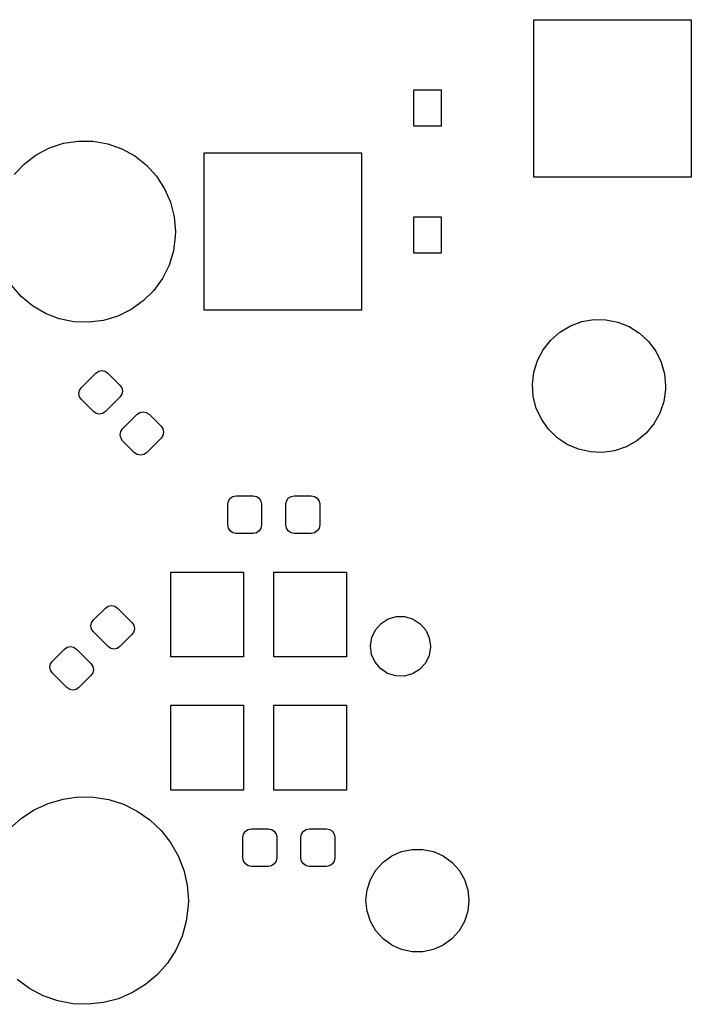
# Model space of a CAD drawing. Extents: x 3.01 to 10.88, y -3.22 to -0.6.
# Tile 6 of 19: x 4.56 to 5, y -1.66 to -1.02. Entities that reach past the tile are written whole.
import ezdxf

# ---------------------------------------------------------------- set-up
doc = ezdxf.new("R2010")
doc.units = 0
doc.header["$MEASUREMENT"] = 0
doc.layers.add('BLACK', color=7, linetype='CONTINUOUS')

msp = doc.modelspace()

# ---------------------------------------------------------------- linework, layer by layer
at = {"layer": 'BLACK', "linetype": 'CONTINUOUS'}
for p, q in [((4.8937, -1.11909), (4.8937, -1.01673)), ((4.8937, -1.01673), (4.99606, -1.01673)), ((4.99606, -1.01673), (4.99606, -1.11909)), ((4.81561, -1.08596), (4.81561, -1.06234)), ((4.81561, -1.06234), (4.83333, -1.06234)), ((4.83333, -1.06234), (4.83333, -1.08596)), ((4.83333, -1.08596), (4.81561, -1.08596)), ((4.56991, -1.10456), (4.57849, -1.10009)), ((4.57849, -1.10009), (4.58769, -1.09708)), ((4.58769, -1.09708), (4.59726, -1.09562)), ((4.59726, -1.09562), (4.60693, -1.09573)), ((4.60693, -1.09573), (4.61646, -1.09743)), ((4.61646, -1.09743), (4.62558, -1.10066)), ((4.62558, -1.10066), (4.63406, -1.10534)), ((4.56217, -1.11037), (4.56991, -1.10456)), ((4.63406, -1.10534), (4.64165, -1.11134)), ((4.67913, -1.20571), (4.67913, -1.10335)), ((4.67913, -1.10335), (4.78149, -1.10335)), ((4.78149, -1.10335), (4.78149, -1.20571)), ((4.55548, -1.11736), (4.56217, -1.11037)), ((4.64165, -1.11134), (4.64816, -1.11849)), ((4.64816, -1.11849), (4.65342, -1.12662)), ((4.99606, -1.11909), (4.8937, -1.11909)), ((4.65342, -1.12662), (4.65728, -1.1355)), ((4.65728, -1.1355), (4.65964, -1.14488)), ((4.65964, -1.14488), (4.66043, -1.15453)), ((4.81561, -1.16863), (4.81561, -1.14501)), ((4.81561, -1.14501), (4.83333, -1.14501)), ((4.83333, -1.14501), (4.83333, -1.16863)), ((4.66036, -1.15741), (4.6591, -1.16701)), ((4.66043, -1.15453), (4.66036, -1.15741)), ((4.6591, -1.16701), (4.65628, -1.17627)), ((4.83333, -1.16863), (4.81561, -1.16863)), ((4.65628, -1.17627), (4.652, -1.18494)), ((4.56006, -1.19672), (4.55372, -1.18941)), ((4.652, -1.18494), (4.64635, -1.1928)), ((4.5675, -1.2029), (4.56006, -1.19672)), ((4.64635, -1.1928), (4.63949, -1.19963)), ((4.57586, -1.20778), (4.5675, -1.2029)), ((4.63949, -1.19963), (4.63161, -1.20525)), ((4.5849, -1.21124), (4.57586, -1.20778)), ((4.62292, -1.20951), (4.61365, -1.21229)), ((4.63161, -1.20525), (4.62292, -1.20951)), ((4.78149, -1.20571), (4.67913, -1.20571)), ((4.59438, -1.21317), (4.5849, -1.21124)), ((4.60405, -1.21352), (4.59438, -1.21317)), ((4.61365, -1.21229), (4.60405, -1.21352)), ((4.91057, -1.21988), (4.91738, -1.21583)), ((4.91738, -1.21583), (4.92481, -1.21309)), ((4.92481, -1.21309), (4.93262, -1.21175)), ((4.93262, -1.21175), (4.94055, -1.21185)), ((4.94055, -1.21185), (4.94832, -1.2134)), ((4.94832, -1.2134), (4.95568, -1.21633)), ((4.95568, -1.21633), (4.96239, -1.22056)), ((4.90461, -1.22511), (4.91057, -1.21988)), ((4.96239, -1.22056), (4.9682, -1.22594)), ((4.8997, -1.23133), (4.90461, -1.22511)), ((4.9682, -1.22594), (4.97295, -1.23229)), ((4.89601, -1.23835), (4.8997, -1.23133)), ((4.97295, -1.23229), (4.97645, -1.2394)), ((4.89366, -1.24592), (4.89601, -1.23835)), ((4.97645, -1.2394), (4.9786, -1.24703)), ((4.59931, -1.25602), (4.60877, -1.24655)), ((4.60877, -1.24655), (4.61056, -1.24536)), ((4.61056, -1.24536), (4.61267, -1.24494)), ((4.61267, -1.24494), (4.61478, -1.24536)), ((4.61478, -1.24536), (4.61657, -1.24655)), ((4.61657, -1.24655), (4.62436, -1.25435)), ((4.89273, -1.25379), (4.89366, -1.24592)), ((4.9786, -1.24703), (4.97933, -1.25492)), ((4.62436, -1.25435), (4.62556, -1.25613)), ((4.89325, -1.2617), (4.89273, -1.25379)), ((4.97933, -1.25492), (4.97927, -1.25719)), ((4.59769, -1.25991), (4.59811, -1.2578)), ((4.59811, -1.26202), (4.59769, -1.25991)), ((4.59811, -1.2578), (4.59931, -1.25602)), ((4.62556, -1.26035), (4.62436, -1.26214)), ((4.62556, -1.25613), (4.62598, -1.25824)), ((4.62598, -1.25824), (4.62556, -1.26035)), ((4.97927, -1.25719), (4.97813, -1.26503)), ((4.59931, -1.26381), (4.59811, -1.26202)), ((4.6071, -1.27161), (4.59931, -1.26381)), ((4.62436, -1.26214), (4.6149, -1.27161)), ((4.8952, -1.26938), (4.89325, -1.2617)), ((4.97813, -1.26503), (4.97558, -1.27254)), ((4.60889, -1.2728), (4.6071, -1.27161)), ((4.611, -1.27322), (4.60889, -1.2728)), ((4.61311, -1.2728), (4.611, -1.27322)), ((4.6149, -1.27161), (4.61311, -1.2728)), ((4.62603, -1.28274), (4.6355, -1.27328)), ((4.6355, -1.27328), (4.63729, -1.27208)), ((4.63729, -1.27208), (4.63939, -1.27166)), ((4.63939, -1.27166), (4.6415, -1.27208)), ((4.6415, -1.27208), (4.64329, -1.27328)), ((4.64329, -1.27328), (4.65109, -1.28107)), ((4.89852, -1.27657), (4.8952, -1.26938)), ((4.97558, -1.27254), (4.97171, -1.27945)), ((4.90309, -1.28305), (4.89852, -1.27657)), ((4.97171, -1.27945), (4.96664, -1.28554)), ((4.62442, -1.28664), (4.62484, -1.28453)), ((4.62484, -1.28875), (4.62442, -1.28664)), ((4.62484, -1.28453), (4.62603, -1.28274)), ((4.65109, -1.28107), (4.65228, -1.28286)), ((4.65228, -1.28286), (4.6527, -1.28497)), ((4.6527, -1.28497), (4.65228, -1.28708)), ((4.90877, -1.28858), (4.90309, -1.28305)), ((4.96664, -1.28554), (4.96055, -1.29061)), ((4.62603, -1.29054), (4.62484, -1.28875)), ((4.63383, -1.29833), (4.62603, -1.29054)), ((4.65109, -1.28887), (4.64162, -1.29833)), ((4.65228, -1.28708), (4.65109, -1.28887)), ((4.91536, -1.29298), (4.90877, -1.28858)), ((4.92264, -1.29611), (4.91536, -1.29298)), ((4.96055, -1.29061), (4.95364, -1.29448)), ((4.63562, -1.29953), (4.63383, -1.29833)), ((4.63772, -1.29995), (4.63562, -1.29953)), ((4.63983, -1.29953), (4.63772, -1.29995)), ((4.64162, -1.29833), (4.63983, -1.29953)), ((4.93037, -1.29786), (4.92264, -1.29611)), ((4.93829, -1.29817), (4.93037, -1.29786)), ((4.94613, -1.29703), (4.93829, -1.29817)), ((4.95364, -1.29448), (4.94613, -1.29703)), ((4.69449, -1.33189), (4.69491, -1.32978)), ((4.69491, -1.32978), (4.6961, -1.32799)), ((4.6961, -1.32799), (4.69789, -1.3268)), ((4.69789, -1.3268), (4.7, -1.32638)), ((4.7, -1.32638), (4.71102, -1.32638)), ((4.71102, -1.32638), (4.71313, -1.3268)), ((4.71313, -1.3268), (4.71492, -1.32799)), ((4.71492, -1.32799), (4.71612, -1.32978)), ((4.71612, -1.32978), (4.71654, -1.33189)), ((4.73228, -1.33189), (4.7327, -1.32978)), ((4.7327, -1.32978), (4.7339, -1.32799)), ((4.7339, -1.32799), (4.73569, -1.3268)), ((4.73569, -1.3268), (4.7378, -1.32638)), ((4.7378, -1.32638), (4.74882, -1.32638)), ((4.74882, -1.32638), (4.75093, -1.3268)), ((4.75093, -1.3268), (4.75272, -1.32799)), ((4.75272, -1.32799), (4.75391, -1.32978)), ((4.75391, -1.32978), (4.75433, -1.33189)), ((4.69449, -1.34528), (4.69449, -1.33189)), ((4.71654, -1.33189), (4.71654, -1.34528)), ((4.73228, -1.34528), (4.73228, -1.33189)), ((4.75433, -1.33189), (4.75433, -1.34528)), ((4.69491, -1.34738), (4.69449, -1.34528)), ((4.6961, -1.34917), (4.69491, -1.34738)), ((4.69789, -1.35037), (4.6961, -1.34917)), ((4.7, -1.35079), (4.69789, -1.35037)), ((4.71102, -1.35079), (4.7, -1.35079)), ((4.71313, -1.35037), (4.71102, -1.35079)), ((4.71492, -1.34917), (4.71313, -1.35037)), ((4.71612, -1.34738), (4.71492, -1.34917)), ((4.71654, -1.34528), (4.71612, -1.34738)), ((4.7327, -1.34738), (4.73228, -1.34528)), ((4.7339, -1.34917), (4.7327, -1.34738)), ((4.73569, -1.35037), (4.7339, -1.34917)), ((4.7378, -1.35079), (4.73569, -1.35037)), ((4.74882, -1.35079), (4.7378, -1.35079)), ((4.75093, -1.35037), (4.74882, -1.35079)), ((4.75272, -1.34917), (4.75093, -1.35037)), ((4.75391, -1.34738), (4.75272, -1.34917)), ((4.75433, -1.34528), (4.75391, -1.34738)), ((4.65748, -1.4311), (4.65748, -1.37598)), ((4.65748, -1.37598), (4.70472, -1.37598)), ((4.70472, -1.37598), (4.70472, -1.4311)), ((4.72441, -1.4311), (4.72441, -1.37598)), ((4.72441, -1.37598), (4.77165, -1.37598)), ((4.77165, -1.37598), (4.77165, -1.4311)), ((4.60713, -1.4071), (4.61493, -1.39931)), ((4.61493, -1.39931), (4.61672, -1.39811)), ((4.61672, -1.39811), (4.61883, -1.39769)), ((4.61883, -1.39769), (4.62094, -1.39811)), ((4.62094, -1.39811), (4.62272, -1.39931)), ((4.62272, -1.39931), (4.63219, -1.40877)), ((4.60594, -1.40889), (4.60713, -1.4071)), ((4.79425, -1.40936), (4.79893, -1.40641)), ((4.79893, -1.40641), (4.80424, -1.40489)), ((4.80424, -1.40489), (4.80977, -1.40493)), ((4.80977, -1.40493), (4.81507, -1.40651)), ((4.81507, -1.40651), (4.81971, -1.40952)), ((4.60552, -1.411), (4.60594, -1.40889)), ((4.60594, -1.41311), (4.60552, -1.411)), ((4.60713, -1.4149), (4.60594, -1.41311)), ((4.6166, -1.42436), (4.60713, -1.4149)), ((4.63219, -1.40877), (4.63338, -1.41056)), ((4.63338, -1.41478), (4.63219, -1.41657)), ((4.63338, -1.41056), (4.6338, -1.41267)), ((4.6338, -1.41267), (4.63338, -1.41478)), ((4.78824, -1.41851), (4.79059, -1.41351)), ((4.79059, -1.41351), (4.79425, -1.40936)), ((4.81971, -1.40952), (4.82332, -1.41371)), ((4.82332, -1.41371), (4.8256, -1.41874)), ((4.63219, -1.41657), (4.62439, -1.42436)), ((4.78739, -1.42397), (4.78824, -1.41851)), ((4.8256, -1.41874), (4.82639, -1.42421)), ((4.58041, -1.43383), (4.5882, -1.42603)), ((4.5882, -1.42603), (4.58999, -1.42484)), ((4.58999, -1.42484), (4.5921, -1.42442)), ((4.5921, -1.42442), (4.59421, -1.42484)), ((4.59421, -1.42484), (4.596, -1.42603)), ((4.596, -1.42603), (4.60546, -1.4355)), ((4.61839, -1.42556), (4.6166, -1.42436)), ((4.6205, -1.42598), (4.61839, -1.42556)), ((4.62261, -1.42556), (4.6205, -1.42598)), ((4.62439, -1.42436), (4.62261, -1.42556)), ((4.78811, -1.42946), (4.78739, -1.42397)), ((4.82638, -1.42469), (4.82546, -1.43014)), ((4.82639, -1.42421), (4.82638, -1.42469)), ((4.57921, -1.43562), (4.58041, -1.43383)), ((4.70472, -1.4311), (4.65748, -1.4311)), ((4.77165, -1.4311), (4.72441, -1.4311)), ((4.79033, -1.43452), (4.78811, -1.42946)), ((4.82546, -1.43014), (4.82305, -1.43512)), ((4.57879, -1.43772), (4.57921, -1.43562)), ((4.57921, -1.43983), (4.57879, -1.43772)), ((4.58041, -1.44162), (4.57921, -1.43983)), ((4.60546, -1.4355), (4.60666, -1.43729)), ((4.60666, -1.43729), (4.60708, -1.43939)), ((4.60708, -1.43939), (4.60666, -1.4415)), ((4.79389, -1.43875), (4.79033, -1.43452)), ((4.79849, -1.44181), (4.79389, -1.43875)), ((4.81934, -1.43922), (4.81463, -1.44211)), ((4.82305, -1.43512), (4.81934, -1.43922)), ((4.58987, -1.45109), (4.58041, -1.44162)), ((4.60546, -1.44329), (4.59767, -1.45109)), ((4.60666, -1.4415), (4.60546, -1.44329)), ((4.80377, -1.44346), (4.79849, -1.44181)), ((4.8093, -1.44356), (4.80377, -1.44346)), ((4.81463, -1.44211), (4.8093, -1.44356)), ((4.59166, -1.45228), (4.58987, -1.45109)), ((4.59377, -1.4527), (4.59166, -1.45228)), ((4.59588, -1.45228), (4.59377, -1.4527)), ((4.59767, -1.45109), (4.59588, -1.45228)), ((4.65748, -1.51772), (4.65748, -1.4626)), ((4.65748, -1.4626), (4.70472, -1.4626)), ((4.70472, -1.4626), (4.70472, -1.51772)), ((4.72441, -1.51772), (4.72441, -1.4626)), ((4.72441, -1.4626), (4.77165, -1.4626)), ((4.77165, -1.4626), (4.77165, -1.51772)), ((4.57774, -1.52634), (4.58734, -1.52354)), ((4.58734, -1.52354), (4.59725, -1.52219)), ((4.59725, -1.52219), (4.60726, -1.52232)), ((4.60726, -1.52232), (4.61713, -1.52393)), ((4.70472, -1.51772), (4.65748, -1.51772)), ((4.77165, -1.51772), (4.72441, -1.51772)), ((4.56865, -1.53053), (4.57774, -1.52634)), ((4.61713, -1.52393), (4.62666, -1.52698)), ((4.62666, -1.52698), (4.63563, -1.53141)), ((4.55282, -1.54268), (4.56028, -1.53601)), ((4.56028, -1.53601), (4.56865, -1.53053)), ((4.63563, -1.53141), (4.64385, -1.53711)), ((4.64385, -1.53711), (4.65114, -1.54396)), ((4.70773, -1.54333), (4.70984, -1.54291)), ((4.70984, -1.54291), (4.72087, -1.54291)), ((4.72087, -1.54291), (4.72298, -1.54333)), ((4.74553, -1.54333), (4.74764, -1.54291)), ((4.74764, -1.54291), (4.75866, -1.54291)), ((4.75866, -1.54291), (4.76077, -1.54333)), ((4.65114, -1.54396), (4.65734, -1.55182)), ((4.70433, -1.54843), (4.70475, -1.54632)), ((4.70433, -1.56181), (4.70433, -1.54843)), ((4.70475, -1.54632), (4.70595, -1.54453)), ((4.70595, -1.54453), (4.70773, -1.54333)), ((4.72298, -1.54333), (4.72476, -1.54453)), ((4.72476, -1.54453), (4.72596, -1.54632)), ((4.72596, -1.54632), (4.72638, -1.54843)), ((4.72638, -1.54843), (4.72638, -1.56181)), ((4.74213, -1.54843), (4.74255, -1.54632)), ((4.74213, -1.56181), (4.74213, -1.54843)), ((4.74255, -1.54632), (4.74374, -1.54453)), ((4.74374, -1.54453), (4.74553, -1.54333)), ((4.76077, -1.54333), (4.76256, -1.54453)), ((4.76256, -1.54453), (4.76375, -1.54632)), ((4.76375, -1.54632), (4.76417, -1.54843)), ((4.76417, -1.54843), (4.76417, -1.56181)), ((4.65734, -1.55182), (4.6623, -1.56051)), ((4.6623, -1.56051), (4.66593, -1.56983)), ((4.70475, -1.56392), (4.70433, -1.56181)), ((4.72638, -1.56181), (4.72596, -1.56392)), ((4.74255, -1.56392), (4.74213, -1.56181)), ((4.76417, -1.56181), (4.76375, -1.56392)), ((4.7955, -1.56467), (4.80116, -1.56055)), ((4.80116, -1.56055), (4.80756, -1.55771)), ((4.80756, -1.55771), (4.81441, -1.55625)), ((4.81441, -1.55625), (4.82141, -1.55625)), ((4.82141, -1.55625), (4.82826, -1.55771)), ((4.82826, -1.55771), (4.83466, -1.56055)), ((4.83466, -1.56055), (4.84033, -1.56467)), ((4.70595, -1.56571), (4.70475, -1.56392)), ((4.70773, -1.5669), (4.70595, -1.56571)), ((4.70984, -1.56732), (4.70773, -1.5669)), ((4.72087, -1.56732), (4.70984, -1.56732)), ((4.72298, -1.5669), (4.72087, -1.56732)), ((4.72476, -1.56571), (4.72298, -1.5669)), ((4.72596, -1.56392), (4.72476, -1.56571)), ((4.74374, -1.56571), (4.74255, -1.56392)), ((4.74553, -1.5669), (4.74374, -1.56571)), ((4.74764, -1.56732), (4.74553, -1.5669)), ((4.75866, -1.56732), (4.74764, -1.56732)), ((4.76077, -1.5669), (4.75866, -1.56732)), ((4.76256, -1.56571), (4.76077, -1.5669)), ((4.76375, -1.56392), (4.76256, -1.56571)), ((4.79081, -1.56988), (4.7955, -1.56467)), ((4.84033, -1.56467), (4.84501, -1.56988)), ((4.66593, -1.56983), (4.66813, -1.57959)), ((4.78731, -1.57594), (4.79081, -1.56988)), ((4.84501, -1.56988), (4.84851, -1.57594)), ((4.66813, -1.57959), (4.66888, -1.58957)), ((4.78514, -1.5826), (4.78731, -1.57594)), ((4.84851, -1.57594), (4.85068, -1.5826)), ((4.78441, -1.58957), (4.78514, -1.5826)), ((4.85068, -1.5826), (4.85141, -1.58957)), ((4.66878, -1.5931), (4.66752, -1.60302)), ((4.66888, -1.58957), (4.66878, -1.5931)), ((4.78514, -1.59653), (4.78441, -1.58957)), ((4.85141, -1.58957), (4.85068, -1.59653)), ((4.78731, -1.60319), (4.78514, -1.59653)), ((4.85068, -1.59653), (4.84851, -1.60319)), ((4.66752, -1.60302), (4.66481, -1.61265)), ((4.79081, -1.60926), (4.78731, -1.60319)), ((4.84851, -1.60319), (4.84501, -1.60926)), ((4.66481, -1.61265), (4.6607, -1.62177)), ((4.7955, -1.61446), (4.79081, -1.60926)), ((4.84501, -1.60926), (4.84033, -1.61446)), ((4.80116, -1.61858), (4.7955, -1.61446)), ((4.80756, -1.62143), (4.80116, -1.61858)), ((4.83466, -1.61858), (4.82826, -1.62143)), ((4.84033, -1.61446), (4.83466, -1.61858)), ((4.6607, -1.62177), (4.65528, -1.63019)), ((4.81441, -1.62288), (4.80756, -1.62143)), ((4.82141, -1.62288), (4.81441, -1.62288)), ((4.82826, -1.62143), (4.82141, -1.62288)), ((4.65528, -1.63019), (4.64869, -1.63771)), ((4.64869, -1.63771), (4.64105, -1.64417)), ((4.56561, -1.64681), (4.55754, -1.64089)), ((4.64105, -1.64417), (4.63254, -1.64944)), ((4.57446, -1.65147), (4.56561, -1.64681)), ((4.58391, -1.65477), (4.57446, -1.65147)), ((4.63254, -1.64944), (4.62335, -1.65339)), ((4.59373, -1.65663), (4.58391, -1.65477)), ((4.60373, -1.65703), (4.59373, -1.65663)), ((4.61368, -1.65594), (4.60373, -1.65703)), ((4.62335, -1.65339), (4.61368, -1.65594))]:
    msp.add_line(p, q, dxfattribs=at)

doc.saveas('drawing.dxf')
